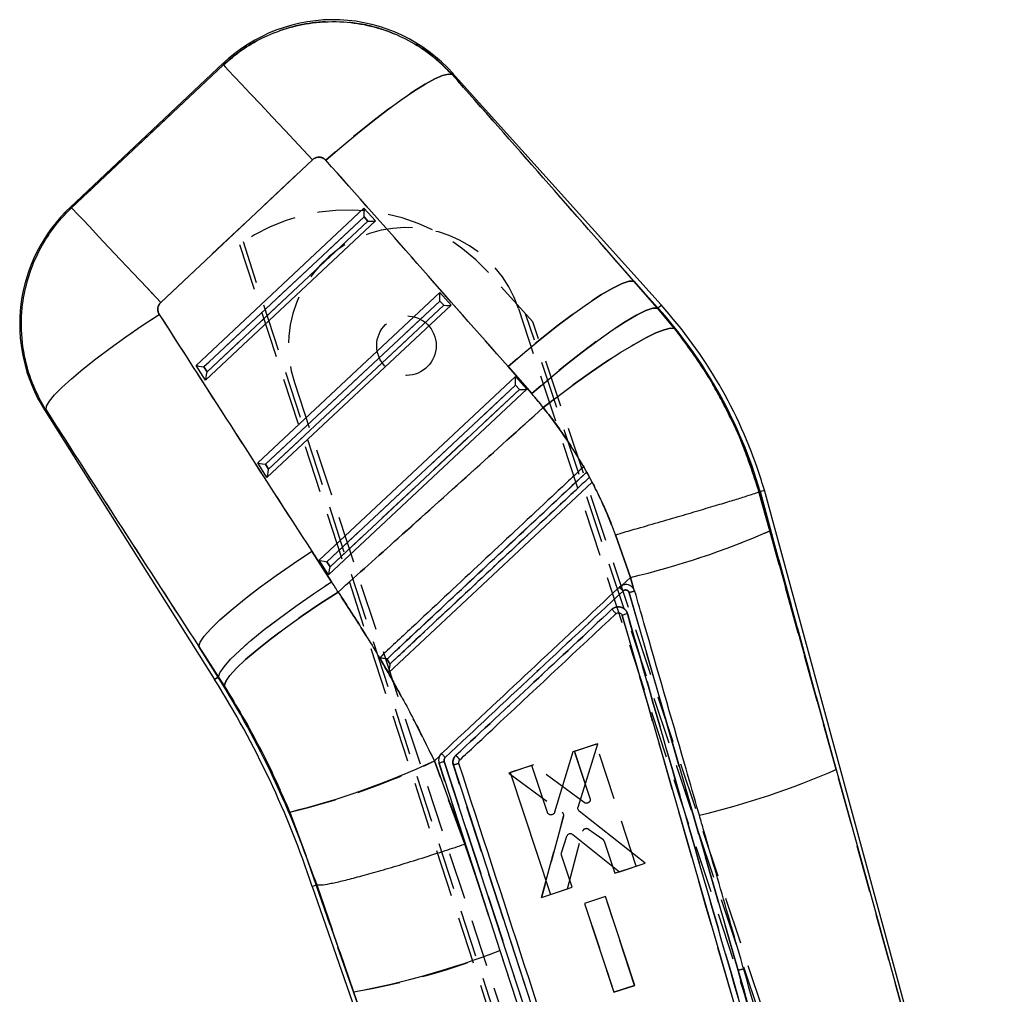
# Model space of a CAD drawing. Extents: x 21 to 399, y 25 to 275.
# Tile 12 of 12: x 333 to 360, y 185 to 211. Entities that reach past the tile are written whole.
import ezdxf

# ---------------------------------------------------------------- set-up
doc = ezdxf.new("R2010")
doc.units = 0
doc.linetypes.add('HIDDEN', pattern=[1.905, 1.27, -0.635])
doc.layers.get('0').update_dxf_attribs({"linetype": 'CONTINUOUS'})

msp = doc.modelspace()

# ---------------------------------------------------------------- linework, layer by layer
at = {"color": 7, "linetype": 'CONTINUOUS'}
for p, q in [((338.778044, 209.649387), (334.655483, 205.770287)), ((334.695929, 205.762091), (338.779597, 209.604586)), ((350.560756, 203.147332), (344.94087, 209.393116)), ((341.177706, 207.055966), (337.094038, 203.213463)), ((338.047439, 201.523351), (342.562903, 205.749455)), ((342.562903, 205.749455), (342.869345, 205.408889)), ((338.256686, 201.484347), (342.566773, 205.518233)), ((342.869345, 205.408889), (338.296361, 201.128947)), ((342.670598, 205.402846), (338.341021, 201.350714)), ((342.566773, 205.518233), (342.670598, 205.402846)), ((349.827036, 203.789535), (350.46592, 203.062)), ((350.474621, 203.069824), (349.827036, 203.789535)), ((339.702184, 198.90147), (344.600028, 203.485454)), ((339.91143, 198.862466), (344.603898, 203.254233)), ((344.600028, 203.485454), (344.906469, 203.144881)), ((344.603898, 203.254233), (344.707723, 203.138846)), ((344.906469, 203.144881), (339.951105, 198.507066)), ((344.707723, 203.138846), (339.995766, 198.728832)), ((350.474621, 203.069824), (350.46592, 203.062)), ((350.46592, 203.062), (350.922022, 202.516588)), ((338.296361, 201.128947), (338.047439, 201.523351)), ((338.341021, 201.350714), (338.256686, 201.484347)), ((347.078285, 200.761626), (346.439401, 201.489168)), ((341.356929, 196.279588), (346.637152, 201.221446)), ((346.637152, 201.221446), (346.943594, 200.88088)), ((341.566174, 196.240584), (346.641022, 200.990225)), ((346.943594, 200.88088), (341.60585, 195.885184)), ((346.744848, 200.874838), (341.650511, 196.106951)), ((346.641022, 200.990225), (346.744848, 200.874838)), ((333.963617, 200.326311), (338.543054, 193.07037)), ((339.951105, 198.507066), (339.702184, 198.90147)), ((339.995766, 198.728832), (339.91143, 198.862466)), ((348.477364, 198.796416), (348.475787, 198.794941)), ((348.705558, 198.383915), (348.477364, 198.796416)), ((348.632509, 198.513801), (348.557049, 198.651331)), ((343.219667, 193.251314), (348.702961, 198.381486)), ((348.702961, 198.381486), (348.705558, 198.383915)), ((348.705558, 198.383915), (348.70476, 198.38317)), ((353.193079, 198.121118), (353.192996, 198.121088)), ((353.192996, 198.121088), (353.483792, 197.067122)), ((353.226438, 198.130536), (353.193079, 198.121118)), ((355.266723, 190.650563), (353.226438, 198.130536)), ((359.795392, 174.488148), (353.337959, 198.162007)), ((349.732588, 195.817592), (349.331994, 196.967314)), ((353.483792, 197.067122), (355.266723, 190.650563)), ((341.159488, 196.521069), (341.690153, 195.702011)), ((341.60585, 195.885184), (341.356929, 196.279588)), ((341.650511, 196.106951), (341.566174, 196.240584)), ((349.732588, 195.817592), (349.500853, 195.600736)), ((349.813209, 195.523913), (349.732588, 195.817592)), ((349.500853, 195.600736), (349.436749, 195.557172)), ((349.702054, 195.406961), (352.633247, 185.244228)), ((349.813209, 195.523913), (349.802768, 195.536914)), ((349.853824, 195.442515), (349.813209, 195.523913)), ((349.512135, 194.79585), (355.078988, 175.480134)), ((338.650863, 193.138408), (338.120199, 193.957465)), ((338.120199, 193.957465), (338.641042, 193.132209)), ((338.641042, 193.132209), (338.650863, 193.138408)), ((338.804228, 192.899759), (338.650863, 193.138408)), ((348.854511, 191.343183), (348.18738, 191.123242)), ((348.323495, 189.640748), (348.854511, 191.343183)), ((348.18738, 191.123242), (347.693118, 189.499172)), ((344.601838, 191.015686), (344.457962, 190.881002)), ((344.457962, 190.881002), (345.27739, 188.643898)), ((344.582985, 190.815585), (345.613898, 187.65116)), ((349.493652, 176.22445), (344.721693, 190.870221)), ((344.968425, 190.768528), (350.447893, 173.949822)), ((347.082688, 190.75905), (346.50042, 190.567086)), ((346.50042, 190.567086), (347.582027, 187.290395)), ((347.499271, 189.497093), (347.082688, 190.75905)), ((355.266723, 190.650563), (359.745436, 174.512534)), ((341.292599, 187.54943), (340.569873, 189.507241)), ((350.130491, 188.130612), (348.357445, 189.530964)), ((347.878339, 188.410769), (348.022106, 188.857498)), ((348.182944, 188.905823), (349.438843, 187.902572)), ((345.27739, 188.643898), (345.613898, 187.65116)), ((348.164322, 187.482375), (347.878576, 188.348028)), ((349.438843, 187.902572), (350.130491, 188.130612)), ((345.613898, 187.65116), (346.222522, 185.782659)), ((341.167869, 187.507066), (347.144783, 170.398726)), ((341.168286, 187.507207), (341.277588, 187.544334)), ((341.277588, 187.544334), (341.292599, 187.54943)), ((341.277588, 187.544334), (342.282608, 184.66756)), ((341.292995, 187.54943), (341.292599, 187.54943)), ((342.282608, 184.66756), (341.292995, 187.54943)), ((347.582027, 187.290395), (348.164322, 187.482375)), ((349.058946, 187.234062), (348.500941, 187.050092)), ((349.848122, 184.843342), (349.058946, 187.234062)), ((348.500941, 187.050092), (349.290098, 184.659372)), ((346.222522, 185.782659), (348.280752, 179.462093)), ((355.398526, 175.11846), (352.633247, 185.244228)), ((349.290098, 184.659372), (349.848122, 184.843342)), ((347.171948, 170.448816), (342.282608, 184.66756))]:
    msp.add_line(p, q, dxfattribs=at)
at = {"color": 7, "linetype": 'HIDDEN'}
for p, q in [((338.779597, 209.604586), (334.695929, 205.762091)), ((337.094038, 203.213463), (341.177706, 207.055966)), ((342.566773, 205.518233), (338.256686, 201.484347)), ((338.341021, 201.350714), (342.670598, 205.402846)), ((342.670598, 205.402846), (342.566773, 205.518233)), ((350.875043, 169.324889), (339.316588, 204.844783)), ((339.217229, 204.776595), (350.754091, 169.284976)), ((347.106286, 202.692042), (345.912805, 204.019467)), ((349.827036, 203.789535), (350.474621, 203.069824)), ((350.46592, 203.062), (349.827036, 203.789535)), ((344.603898, 203.254233), (339.91143, 198.862466)), ((344.707723, 203.138846), (344.603898, 203.254233)), ((339.995766, 198.728832), (344.707723, 203.138846)), ((346.720955, 203.04888), (357.16177, 171.399492)), ((350.474621, 203.069824), (350.46592, 203.062)), ((350.922022, 202.516588), (350.46592, 203.062)), ((357.418348, 171.484164), (346.909889, 202.910478)), ((357.5393, 171.524077), (347.106286, 202.692042)), ((338.256686, 201.484347), (338.341021, 201.350714)), ((346.439401, 201.489168), (347.078285, 200.761626)), ((340.690616, 201.05953), (351.131624, 169.409561)), ((346.641022, 200.990225), (341.566174, 196.240584)), ((341.650511, 196.106951), (346.744848, 200.874838)), ((346.744848, 200.874838), (346.641022, 200.990225)), ((339.91143, 198.862466), (339.995766, 198.728832)), ((348.557049, 198.651331), (348.632509, 198.513801)), ((348.634847, 198.515991), (348.559053, 198.653209)), ((353.483792, 197.067122), (353.192996, 198.121088)), ((353.226438, 198.130536), (355.266723, 190.650563)), ((349.331994, 196.967314), (349.732588, 195.817592)), ((355.266723, 190.650563), (353.483792, 197.067122)), ((341.690153, 195.702011), (341.159488, 196.521069)), ((341.566174, 196.240584), (341.650511, 196.106951)), ((349.500853, 195.600736), (349.732588, 195.817592)), ((349.732588, 195.817592), (349.813209, 195.523913)), ((349.436749, 195.557172), (349.507801, 195.603858)), ((352.633247, 185.244228), (349.702054, 195.406961)), ((338.641042, 193.132209), (338.120199, 193.957465)), ((338.120199, 193.957465), (338.650863, 193.138408)), ((343.219667, 193.251314), (343.219809, 193.251448)), ((338.641042, 193.132209), (338.650863, 193.138408)), ((338.650863, 193.138408), (338.804228, 192.899759)), ((348.811914, 191.329631), (348.229719, 191.137443)), ((349.892332, 188.052545), (348.811914, 191.329631)), ((344.60136, 191.014374), (344.650564, 191.079157)), ((348.229719, 191.137443), (348.645806, 189.875322)), ((348.645806, 189.875322), (348.229719, 191.137443)), ((344.457962, 190.881002), (344.601838, 191.015686)), ((345.27739, 188.643898), (344.457962, 190.881002)), ((348.280752, 179.462093), (344.582985, 190.815585)), ((344.721693, 190.870221), (349.493652, 176.22445)), ((350.447893, 173.949822), (344.968425, 190.768528)), ((347.125167, 190.772827), (346.45812, 190.552632)), ((346.45812, 190.552632), (347.897892, 189.500349)), ((348.488773, 189.761649), (347.125167, 190.772827)), ((359.745436, 174.512534), (355.266723, 190.650563)), ((340.569873, 189.507241), (341.292599, 187.54943)), ((347.935929, 189.391914), (347.344166, 187.211427)), ((347.344166, 187.211427), (347.935929, 189.391914)), ((348.035736, 187.439705), (348.448153, 188.993308)), ((348.606174, 189.050178), (348.987535, 188.776682)), ((349.024677, 188.726115), (349.310105, 187.860357)), ((345.613898, 187.65116), (345.27739, 188.643898)), ((349.310105, 187.860357), (349.892332, 188.052545)), ((342.282608, 184.66756), (341.277588, 187.544334)), ((341.292995, 187.54943), (342.282608, 184.66756)), ((347.344166, 187.211427), (348.035736, 187.439705)), ((349.059365, 187.234315), (348.50143, 187.050137)), ((349.847657, 184.843304), (349.059365, 187.234315)), ((348.50143, 187.050137), (349.289698, 184.659126)), ((352.633247, 185.244228), (355.398526, 175.11846)), ((349.289698, 184.659126), (349.847657, 184.843304)), ((349.847657, 184.843304), (349.289698, 184.659126)), ((342.282608, 184.66756), (347.171948, 170.448816))]:
    msp.add_line(p, q, dxfattribs=at)
at = {"color": 8, "linetype": 'CONTINUOUS', "flags": 128}
for points in [[(338.779597, 209.604586), (338.778217, 209.64441), (338.778044, 209.649387)], [(344.94087, 209.393116), (344.940251, 209.387879), (344.935294, 209.345977)], [(334.655483, 205.770287), (334.659978, 205.769378), (334.695929, 205.762091)], [(350.474621, 203.069824), (350.512292, 203.103724), (350.539212, 203.127946), (350.55537, 203.142482), (350.560756, 203.147332)], [(334.006746, 200.324031), (333.96841, 200.326058), (333.963617, 200.326311)], [(338.543054, 193.07037), (338.549182, 193.074236), (338.567563, 193.085837), (338.598187, 193.105164), (338.641042, 193.132209)]]:
    msp.add_lwpolyline(points, dxfattribs=at)
at = {"color": 7, "linetype": 'HIDDEN', "flags": 128}
for points in [[(338.778044, 209.649387), (338.778217, 209.64441), (338.779597, 209.604586)], [(338.779597, 209.604586), (338.824342, 209.557037), (338.92156, 209.453712), (339.069383, 209.296617), (339.264975, 209.088745), (339.504584, 208.834099), (339.78361, 208.537559), (340.0967, 208.204816), (340.437846, 207.842263), (340.800501, 207.456845), (341.177706, 207.055966)], [(344.935294, 209.345977), (344.834867, 209.359119), (344.678455, 209.319892), (344.469063, 209.229062), (344.210713, 209.088365), (343.908369, 208.900506), (343.567839, 208.669091), (343.195665, 208.398576), (342.798998, 208.094145), (342.385458, 207.761655), (341.96299, 207.407492), (341.53971, 207.038457)], [(344.935294, 209.345977), (344.940251, 209.387879), (344.94087, 209.393116)], [(334.695929, 205.762091), (334.659978, 205.769378), (334.655483, 205.770287)], [(334.695929, 205.762091), (334.740675, 205.714534), (334.837892, 205.611217), (334.985716, 205.454114), (335.181308, 205.246242), (335.420915, 204.991597), (335.699943, 204.695056), (336.013031, 204.36232), (336.354179, 203.99976), (336.716832, 203.614342), (337.094038, 203.213463)], [(349.827036, 203.789535), (349.699934, 203.786376), (349.509244, 203.723538), (349.259177, 203.602421), (348.955256, 203.425693), (348.60419, 203.197266), (348.213734, 202.922168), (347.79251, 202.606487), (347.349819, 202.257189), (346.895438, 201.881985), (346.439401, 201.489168)], [(350.46592, 203.062), (350.338818, 203.058834), (350.148128, 202.996003), (349.898061, 202.874887), (349.594139, 202.698159), (349.243074, 202.469724), (348.852618, 202.194634), (348.431394, 201.878945), (347.988703, 201.529647), (347.534322, 201.154451), (347.078285, 200.761626)], [(334.006746, 200.324031), (334.021029, 200.420852), (334.098463, 200.555901), (334.237614, 200.726683), (334.435913, 200.930047), (334.689689, 201.162222), (334.994252, 201.418924), (335.343971, 201.695408), (335.732375, 201.986546), (336.152286, 202.286976), (336.595939, 202.591124), (337.055125, 202.893371)], [(350.922022, 202.516588), (350.808743, 202.522221), (350.639391, 202.481027), (350.41709, 202.39378), (350.145939, 202.262091), (349.830941, 202.088373), (349.477904, 201.875846), (349.09334, 201.628419), (348.684343, 201.350662), (348.258456, 201.047691), (347.823534, 200.725104), (347.3876, 200.388844)], [(333.963617, 200.326311), (333.96841, 200.326058), (334.006746, 200.324031)], [(338.120199, 193.957465), (338.156981, 194.075058), (338.26558, 194.235976), (338.443692, 194.436799), (338.687536, 194.673265), (338.991936, 194.940361), (339.35043, 195.232409), (339.755411, 195.543217), (340.198282, 195.866185), (340.669643, 196.194458), (341.159488, 196.521069)], [(338.650863, 193.138408), (338.687645, 193.256001), (338.796244, 193.416918), (338.974356, 193.617741), (339.2182, 193.854208), (339.5226, 194.121304), (339.881095, 194.413352), (340.286076, 194.72416), (340.728947, 195.047128), (341.200307, 195.3754), (341.690153, 195.702011)], [(341.867438, 195.424991), (341.374594, 195.104184), (340.900261, 194.781589), (340.454485, 194.464053), (340.04671, 194.158288), (339.685571, 193.870778), (339.378719, 193.607616), (339.132654, 193.374368), (338.952587, 193.175982), (338.842333, 193.016651), (338.804228, 192.899759)], [(338.641042, 193.132209), (338.598187, 193.105164), (338.567563, 193.085837), (338.549182, 193.074236), (338.543054, 193.07037)]]:
    msp.add_lwpolyline(points, dxfattribs=at)
at = {"color": 7, "linetype": 'CONTINUOUS', "flags": 128}
for points in [[(338.779597, 209.604586), (338.824342, 209.557037), (338.92156, 209.453712), (339.069383, 209.296617), (339.264975, 209.088745), (339.504584, 208.834099), (339.78361, 208.537559), (340.0967, 208.204816), (340.437846, 207.842263), (340.800501, 207.456845), (341.177706, 207.055966)], [(341.53971, 207.038457), (341.96299, 207.407492), (342.385458, 207.761655), (342.798998, 208.094145), (343.195665, 208.398576), (343.567839, 208.669091), (343.908369, 208.900506), (344.210713, 209.088365), (344.469063, 209.229062), (344.678455, 209.319892), (344.834867, 209.359119), (344.935294, 209.345977)], [(334.695929, 205.762091), (334.740675, 205.714534), (334.837892, 205.611217), (334.985716, 205.454114), (335.181308, 205.246242), (335.420915, 204.991597), (335.699943, 204.695056), (336.013031, 204.36232), (336.354179, 203.99976), (336.716832, 203.614342), (337.094038, 203.213463)], [(346.439401, 201.489168), (346.895438, 201.881985), (347.349819, 202.257189), (347.79251, 202.606487), (348.213734, 202.922168), (348.60419, 203.197266), (348.955256, 203.425693), (349.259177, 203.602421), (349.509244, 203.723538), (349.699934, 203.786376), (349.827036, 203.789535)], [(347.078285, 200.761626), (347.534322, 201.154451), (347.988703, 201.529647), (348.431394, 201.878945), (348.852618, 202.194634), (349.243074, 202.469724), (349.594139, 202.698159), (349.898061, 202.874887), (350.148128, 202.996003), (350.338818, 203.058834), (350.46592, 203.062)], [(334.006746, 200.324031), (334.021029, 200.420852), (334.098463, 200.555901), (334.237614, 200.726683), (334.435913, 200.930047), (334.689689, 201.162222), (334.994252, 201.418924), (335.343971, 201.695408), (335.732375, 201.986546), (336.152286, 202.286976), (336.595939, 202.591124), (337.055125, 202.893371)], [(347.3876, 200.388844), (347.823534, 200.725104), (348.258456, 201.047691), (348.684343, 201.350662), (349.09334, 201.628419), (349.477904, 201.875846), (349.830941, 202.088373), (350.145939, 202.262091), (350.41709, 202.39378), (350.639391, 202.481027), (350.808743, 202.522221), (350.922022, 202.516588)], [(338.120199, 193.957465), (338.156981, 194.075058), (338.26558, 194.235976), (338.443692, 194.436799), (338.687536, 194.673265), (338.991936, 194.940361), (339.35043, 195.232409), (339.755411, 195.543217), (340.198282, 195.866185), (340.669643, 196.194458), (341.159488, 196.521069)], [(338.650863, 193.138408), (338.687645, 193.256001), (338.796244, 193.416918), (338.974356, 193.617741), (339.2182, 193.854208), (339.5226, 194.121304), (339.881095, 194.413352), (340.286076, 194.72416), (340.728947, 195.047128), (341.200307, 195.3754), (341.690153, 195.702011)], [(338.804228, 192.899759), (338.842333, 193.016651), (338.952587, 193.175982), (339.132654, 193.374368), (339.378719, 193.607616), (339.685571, 193.870778), (340.04671, 194.158288), (340.454485, 194.464053), (340.900261, 194.781589), (341.374594, 195.104184), (341.867438, 195.424991)]]:
    msp.add_lwpolyline(points, dxfattribs=at)
at = {"color": 7, "linetype": 'HIDDEN'}
msp.add_circle((343.705785, 202.054203), 0.8, dxfattribs=at)
at = {"color": 7, "linetype": 'CONTINUOUS'}
for centre, radius, start, end in [((341.734148, 206.507746), 4.31375, 41.6142184, 133.6180055), ((337.611586, 202.62865), 4.31375, 132.9778626, 212.5319195), ((341.030272, 194.571912), 12.704734, 16.2663034, 41.9805094), ((341.030272, 194.571912), 12.820606, 18.2572068, 41.9805094), ((341.030272, 194.571912), 12.820606, 16.2618069, 18.2572068), ((344.595635, 217.494702), 22.277463, 283.3317922, 293.5141343), ((342.99764, 189.429925), 8.888486, 42.654717, 43.5783358), ((317.196976, 179.59824), 25.241894, 18.2590974, 32.2572068), ((317.196976, 179.59824), 25.357766, 18.2617956, 32.2572068), ((335.253513, 210.742901), 21.891024, 284.055147, 294.8640626), ((345.218643, 190.123554), 0.691809, 98.2682641, 111.2037705), ((338.488115, 184.826853), 9.021218, 42.4338903, 43.4604956), ((346.592609, 210.466119), 21.630915, 283.3582024, 293.6410444), ((338.2241, 206.525136), 22.231175, 280.5188681, 291.086933), ((352.883528, 184.509867), 0.775839, 97.3865209, 108.8198967)]:
    msp.add_arc(centre, radius, start, end, dxfattribs=at)
at = {"color": 7, "linetype": 'HIDDEN'}
for centre, radius, start, end in [((342.138507, 200.626252), 5.075356, 41.9565698, 125.1403299), ((343.705785, 202.054203), 3.175, 18.2572068, 198.2572068), ((341.030272, 194.571912), 12.704734, 16.2663034, 41.9805094), ((344.595635, 217.494702), 22.277463, 283.3317922, 293.5141343), ((265.748181, 117.099355), 114.714446, 43.08074412, 43.15230864), ((317.196976, 179.59824), 25.357766, 18.2617956, 32.2572068), ((336.287256, 207.817146), 18.80408, 283.164601, 295.7546085), ((345.219933, 190.118646), 0.696852, 98.3151407, 111.1567196), ((338.345917, 184.718479), 9.199306, 42.3344868, 43.3412063), ((346.592609, 210.466119), 21.630915, 283.3582024, 293.6410444), ((347.835816, 189.417682), 0.103377, 345.5648951, 53.0956694), ((348.547438, 188.966231), 0.102912, 125.6529813, 164.7438037), ((348.928544, 188.694426), 0.101222, 18.2438796, 54.3524038), ((339.083579, 203.488392), 19.09077, 279.6465316, 291.9592695), ((352.883528, 184.509867), 0.775839, 97.3865209, 108.8198967)]:
    msp.add_arc(centre, radius, start, end, dxfattribs=at)
at = {"color": 7, "linetype": 'CONTINUOUS'}
for centre, major_axis, ratio, start_param, end_param in [((316.538929, 195.434243), (-127.636609, 141.995717), 0.159482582, 4.6282833, 4.667138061), ((316.157901, 195.839186), (-127.646548, 141.986773), 0.138218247, 4.628262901, 4.667117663), ((342.552485, 205.533421), (0.009302, 0.216721), 0.068966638, 4.645223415, 6.206597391), ((342.65631, 205.418032), (0.212557, -0.009123), 0.068599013, 4.782605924, 6.216019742), ((344.589609, 203.269417), (0.009302, 0.216721), 0.068966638, 4.645223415, 6.206597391), ((344.693434, 203.154028), (0.212557, -0.009123), 0.068599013, 4.782605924, 6.216019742), ((351.618788, 229.205866), (-103.220356, 164.877126), 0.135617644, 1.645791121, 1.684931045), ((338.242397, 201.499529), (0.195616, -0.025126), 0.067363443, 3.232773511, 4.794147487), ((338.326733, 201.365901), (0.030343, 0.236231), 0.06773113, 3.223351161, 4.656764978), ((346.626734, 201.005412), (0.009302, 0.216721), 0.068966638, 4.645223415, 6.206597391), ((346.730559, 200.890024), (0.212557, -0.009123), 0.068599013, 4.782605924, 6.216019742), ((340.577528, 195.053071), (-5.929048, 6.301175), 0.999926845, 4.622021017, 4.678015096), ((351.999816, 228.800924), (-103.123787, 164.938052), 0.156481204, 1.645959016, 1.68509894), ((339.897141, 198.877648), (0.195616, -0.025126), 0.067363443, 3.232773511, 4.794147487), ((339.981478, 198.74402), (0.030343, 0.236231), 0.06773113, 3.223351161, 4.656764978), ((341.551886, 196.255768), (0.195616, -0.025126), 0.067363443, 3.232773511, 4.794147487), ((341.636223, 196.122139), (0.030343, 0.236231), 0.06773113, 3.223351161, 4.656764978), ((317.059229, 179.744633), (-20.113041, 21.375404), 0.999926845, 4.521084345, 4.532290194)]:
    msp.add_ellipse(centre, major_axis=major_axis, ratio=ratio, start_param=start_param, end_param=end_param, dxfattribs=at)
at = {"color": 7, "linetype": 'HIDDEN'}
for centre, major_axis, ratio, start_param, end_param in [((316.538929, 195.434243), (-127.636609, 141.995717), 0.159482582, 4.6282833, 4.667138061), ((316.157901, 195.839186), (-127.646548, 141.986773), 0.138218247, 4.628262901, 4.667117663), ((351.618788, 229.205866), (-103.220356, 164.877126), 0.135617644, 1.645791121, 1.684931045), ((340.577528, 195.053071), (-5.929048, 6.301175), 0.999926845, 4.622021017, 4.678015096), ((351.999816, 228.800924), (-103.123787, 164.938052), 0.156481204, 1.645959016, 1.68509894), ((317.059229, 179.744633), (-20.113041, 21.375404), 0.999926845, 4.521084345, 4.532290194)]:
    msp.add_ellipse(centre, major_axis=major_axis, ratio=ratio, start_param=start_param, end_param=end_param, dxfattribs=at)
at = {"color": 7, "linetype": 'CONTINUOUS'}
for points, knots in [([(338.779597, 209.604586), (338.93936, 209.741854), (339.258884, 210.016389), (339.831319, 210.348904), (340.471556, 210.602991), (341.216582, 210.763489), (341.985262, 210.786974), (342.748287, 210.668565), (343.44237, 210.439094), (344.084109, 210.094222), (344.580124, 209.717635), (344.841101, 209.444542), (344.935294, 209.345977)], [0, 0, 0, 0, 0.0921148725, 0.1842287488, 0.288392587, 0.3925563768, 0.516343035, 0.622683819, 0.7290246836, 0.8346782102, 0.940331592, 1, 1, 1, 1]), ([(341.53971, 207.038457), (341.534169, 207.044343), (341.509131, 207.070941), (341.453421, 207.107164), (341.380599, 207.125571), (341.307351, 207.123569), (341.238779, 207.104272), (341.197214, 207.071396), (341.177706, 207.055966)], [0, 0, 0, 0, 0.060468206, 0.273246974, 0.486142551, 0.609929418, 0.816925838, 1, 1, 1, 1]), ([(334.006746, 200.324031), (333.932121, 200.451031), (333.732306, 200.791082), (333.502022, 201.394066), (333.336945, 202.188972), (333.332393, 202.996745), (333.48067, 203.777749), (333.727633, 204.453431), (334.085646, 205.077251), (334.429392, 205.503111), (334.648324, 205.715835), (334.695929, 205.762091)], [0, 0, 0, 0, 0.074456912, 0.199363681, 0.324268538, 0.483489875, 0.604085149, 0.724680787, 0.845549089, 0.966415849, 1, 1, 1, 1]), ([(337.094038, 203.213463), (337.091231, 203.210743), (337.068305, 203.188521), (337.033815, 203.13786), (337.013898, 203.064585), (337.014975, 202.988633), (337.031322, 202.933246), (337.05066, 202.900851), (337.055125, 202.893371)], [0, 0, 0, 0, 0.033514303, 0.273751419, 0.513946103, 0.673700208, 0.924660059, 1, 1, 1, 1]), ([(350.922022, 202.516588), (351.25208, 202.063747), (351.91835, 201.149623), (352.678964, 199.663709), (353.026547, 198.620793), (353.193079, 198.121118)], [0, 0, 0, 0, 0.338341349, 0.682990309, 1, 1, 1, 1]), ([(341.867438, 195.424991), (342.405109, 195.906889), (344.247866, 197.558495), (346.085876, 199.21539), (347.3876, 200.388844)], [0, 0, 0, 0, 0.291775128, 1, 1, 1, 1]), ([(348.475787, 198.794941), (348.309881, 199.070813), (347.976837, 199.624607), (347.584497, 200.13347), (347.3876, 200.388844)], [0, 0, 0, 0, 0.498147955, 1, 1, 1, 1]), ([(348.475787, 198.794941), (348.413989, 198.737125), (348.055715, 198.401933), (346.51155, 196.957223), (344.743268, 195.302841), (343.271459, 193.92584), (342.985548, 193.658347)], [0, 0, 0, 0, 0.033767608, 0.1957684, 0.843771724, 1, 1, 1, 1]), ([(343.182988, 193.624551), (343.257114, 193.693886), (343.627748, 194.040562), (345.184419, 195.496599), (346.901633, 197.102872), (348.322348, 198.431795), (348.557049, 198.651331)], [0, 0, 0, 0, 0.0413799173, 0.2068996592, 0.8689808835, 1, 1, 1, 1]), ([(348.632509, 198.513801), (348.558383, 198.444463), (348.187758, 198.097777), (346.631108, 196.641717), (344.914629, 195.03615), (343.494639, 193.707945), (343.260678, 193.489107)], [0, 0, 0, 0, 0.04139738, 0.206985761, 0.869341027, 1, 1, 1, 1]), ([(349.331994, 196.967314), (349.181853, 197.344085), (348.990512, 197.824246), (348.753908, 198.282758), (348.702961, 198.381486)], [0, 0, 0, 0, 0.7846766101, 1, 1, 1, 1]), ([(349.331994, 196.967314), (349.354075, 196.973624), (349.523371, 197.022002), (349.911557, 197.13328), (350.485522, 197.29893), (351.097032, 197.476953), (351.656639, 197.641568), (352.150618, 197.788751), (352.562656, 197.913733), (352.88186, 198.013221), (353.105425, 198.08623), (353.163805, 198.109469), (353.192996, 198.121088)], [0, 0, 0, 0, 0.011482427, 0.088035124, 0.202035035, 0.316034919, 0.430030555, 0.544026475, 0.658019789, 0.772013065, 0.886006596, 1, 1, 1, 1]), ([(353.226438, 198.130536), (353.300501, 198.151423), (353.374847, 198.172389), (353.337674, 198.161928), (353.337532, 198.161888)], [0, 0, 0, 0, 0.996187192, 1, 1, 1, 1]), ([(349.436749, 195.557165), (348.639058, 194.810822), (347.043675, 193.318136), (345.448268, 191.825484), (344.650564, 191.079157)], [0, 0, 0, 0, 0.4999995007, 1, 1, 1, 1]), ([(349.802768, 195.536914), (349.787903, 195.551863), (349.752888, 195.587076), (349.680158, 195.620396), (349.594058, 195.629767), (349.533514, 195.615736), (349.504253, 195.602298), (349.500853, 195.600736)], [0, 0, 0, 0, 0.19072214, 0.4492704, 0.707732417, 0.966033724, 1, 1, 1, 1]), ([(341.867438, 195.424991), (342.103485, 195.064572), (342.575583, 194.343729), (343.24142, 193.218801), (343.876068, 192.066182), (344.263996, 191.276064), (344.457962, 190.881002)], [0, 0, 0, 0, 0.248099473, 0.496202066, 0.748098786, 1, 1, 1, 1]), ([(344.749108, 190.976235), (345.538764, 191.714835), (347.133982, 193.206915), (348.729145, 194.699061), (349.53468, 195.452573)], [0, 0, 0, 0, 0.495014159, 1, 1, 1, 1]), ([(349.534679, 195.452573), (349.544323, 195.459898), (349.563149, 195.474196), (349.598113, 195.481774), (349.632668, 195.478217), (349.663957, 195.463187), (349.689253, 195.438899), (349.697788, 195.417598), (349.702051, 195.406961)], [0, 0, 0, 0, 0.17376721, 0.339226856, 0.504566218, 0.669840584, 0.835118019, 1, 1, 1, 1]), ([(349.853851, 195.442433), (349.85112, 195.442714), (349.845481, 195.443293), (349.810713, 195.436082), (349.760599, 195.423601), (349.721555, 195.412557), (349.702034, 195.407036)], [0, 0, 0, 0, 0.2383394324, 0.4922255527, 0.7461144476, 1, 1, 1, 1]), ([(351.590177, 189.420434), (351.568419, 189.495909), (351.434367, 189.960914), (350.937103, 191.68583), (350.380067, 193.617714), (349.93528, 195.160066), (349.853827, 195.442515)], [0, 0, 0, 0, 0.0375988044, 0.2316498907, 0.8592930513, 1, 1, 1, 1]), ([(349.6528, 194.845143), (349.652681, 194.845547), (349.644509, 194.873275), (349.618575, 194.925904), (349.558377, 194.984798), (349.495015, 195.0156), (349.426952, 195.030286), (349.353669, 195.026783), (349.283488, 194.999516), (349.248639, 194.970946), (349.235896, 194.9605)], [0, 0, 0, 0, 0.002460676, 0.168508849, 0.334547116, 0.484593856, 0.572484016, 0.73842366, 0.90435438, 1, 1, 1, 1]), ([(349.235896, 194.9605), (348.536002, 194.305808), (347.136109, 192.996327), (345.736174, 191.686899), (345.036155, 191.032137)], [0, 0, 0, 0, 0.499962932, 1, 1, 1, 1]), ([(345.146282, 190.913821), (345.211925, 190.975237), (345.57404, 191.314025), (346.973583, 192.623396), (348.307456, 193.871387), (349.344861, 194.841998)], [0, 0, 0, 0, 0.046903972, 0.258739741, 1, 1, 1, 1]), ([(349.235896, 194.9605), (349.239874, 194.956205), (349.249549, 194.945759), (349.270667, 194.922935), (349.297897, 194.893437), (349.324061, 194.864988), (349.340642, 194.846827), (349.34355, 194.843499), (349.344861, 194.841998)], [0, 0, 0, 0, 0.073728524, 0.179319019, 0.394118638, 0.608906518, 0.823707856, 1, 1, 1, 1]), ([(349.344861, 194.841998), (349.353484, 194.848543), (349.371807, 194.862449), (349.406243, 194.870598), (349.441459, 194.867125), (349.473258, 194.852952), (349.488444, 194.836286), (349.495853, 194.828155)], [0, 0, 0, 0, 0.189473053, 0.402606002, 0.604834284, 0.807211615, 1, 1, 1, 1]), ([(349.495853, 194.828155), (349.496293, 194.827564), (349.503495, 194.817872), (349.50795, 194.806514), (349.512134, 194.79585)], [0, 0, 0, 0, 0.06103207, 1, 1, 1, 1]), ([(349.6528, 194.845143), (349.634007, 194.839543), (349.596422, 194.828345), (349.549823, 194.812823), (349.51769, 194.800645), (349.514029, 194.797304), (349.512198, 194.795633)], [0, 0, 0, 0, 0.2500026, 0.500000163, 0.750000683, 1, 1, 1, 1]), ([(355.22215, 175.529855), (354.295072, 178.746511), (352.439407, 185.185055), (350.582172, 191.623369), (349.6528, 194.845143)], [0, 0, 0, 0, 0.499593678, 1, 1, 1, 1]), ([(342.985548, 193.658347), (343.033677, 193.574669), (343.111695, 193.439028), (343.18976, 193.303308), (343.219667, 193.251314)], [0, 0, 0, 0, 0.6169012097, 1, 1, 1, 1]), ([(343.182988, 193.624551), (343.1824, 193.624638), (343.157826, 193.628274), (343.110436, 193.635468), (343.053221, 193.644766), (343.014597, 193.651589), (342.991333, 193.656215), (342.987441, 193.65765), (342.985548, 193.658347)], [0, 0, 0, 0, 0.006565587, 0.274716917, 0.52435122, 0.693231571, 0.850843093, 1, 1, 1, 1]), ([(343.260678, 193.489107), (343.252466, 193.503425), (343.226567, 193.548579), (343.200672, 193.593722), (343.182988, 193.624551)], [0, 0, 0, 0, 0.317092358, 1, 1, 1, 1]), ([(343.260678, 193.489107), (343.260589, 193.488521), (343.25695, 193.464582), (343.248342, 193.409), (343.236522, 193.336532), (343.227381, 193.284803), (343.222021, 193.257652), (343.220549, 193.253522), (343.219809, 193.251448)], [0, 0, 0, 0, 0.005763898, 0.235412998, 0.548323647, 0.74819223, 0.873604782, 1, 1, 1, 1]), ([(340.569873, 189.507241), (340.313597, 190.087592), (339.795832, 191.260101), (339.136974, 192.349549), (338.804228, 192.899759)], [0, 0, 0, 0, 0.4949651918, 1, 1, 1, 1]), ([(344.650564, 191.079157), (344.633022, 191.059725), (344.614984, 191.039743), (344.60219, 191.01633), (344.601838, 191.015686)], [0, 0, 0, 0, 0.972490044, 1, 1, 1, 1]), ([(344.650564, 191.079157), (344.651785, 191.077996), (344.654228, 191.075675), (344.672427, 191.056743), (344.699062, 191.028801), (344.72277, 191.003781), (344.739627, 190.985986), (344.745087, 190.980213), (344.74897, 190.976108)], [0, 0, 0, 0, 0.223823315, 0.447649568, 0.67146882, 0.895292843, 0.925542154, 1, 1, 1, 1]), ([(344.601838, 191.015686), (344.591738, 190.992429), (344.57018, 190.942788), (344.568239, 190.871876), (344.579232, 190.829905), (344.582983, 190.815585)], [0, 0, 0, 0, 0.36737141, 0.784158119, 1, 1, 1, 1]), ([(344.582856, 190.81598), (344.584146, 190.817479), (344.586727, 190.820476), (344.610891, 190.831122), (344.647018, 190.844931), (344.681137, 190.856849), (344.706436, 190.865269), (344.716, 190.868373), (344.721693, 190.870221)], [0, 0, 0, 0, 0.2178541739, 0.435703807, 0.6535641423, 0.8714244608, 0.9234648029, 1, 1, 1, 1]), ([(344.721693, 190.870221), (344.719781, 190.87819), (344.71516, 190.897459), (344.718936, 190.929282), (344.731587, 190.957422), (344.744307, 190.971087), (344.749106, 190.976242)], [0, 0, 0, 0, 0.212984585, 0.514971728, 0.817020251, 1, 1, 1, 1]), ([(345.036155, 191.032137), (345.027182, 191.022902), (344.998357, 190.993234), (344.965343, 190.93019), (344.950421, 190.846875), (344.96263, 190.793749), (344.968425, 190.768528)], [0, 0, 0, 0, 0.134643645, 0.432555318, 0.730610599, 1, 1, 1, 1]), ([(345.119155, 190.808172), (345.116728, 190.81906), (345.111742, 190.84143), (345.118857, 190.875758), (345.132485, 190.899876), (345.143397, 190.910905), (345.146283, 190.913821)], [0, 0, 0, 0, 0.2894964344, 0.5947615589, 0.8928287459, 1, 1, 1, 1]), ([(350.596135, 173.988669), (350.575745, 174.05132), (350.429932, 174.499344), (349.782417, 176.488855), (347.977709, 182.032887), (346.297383, 187.191209), (345.119155, 190.808172)], [0, 0, 0, 0, 0.011174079, 0.079907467, 0.354840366, 1, 1, 1, 1]), ([(347.602957, 189.42752), (347.591459, 189.427845), (347.568465, 189.428496), (347.537045, 189.443921), (347.51226, 189.467216), (347.503474, 189.487425), (347.499271, 189.497093)], [0, 0, 0, 0, 0.2550309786, 0.5100380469, 0.7655806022, 1, 1, 1, 1]), ([(347.693118, 189.499172), (347.688703, 189.488567), (347.679872, 189.467358), (347.654248, 189.443519), (347.627278, 189.430596), (347.609469, 189.428344), (347.602957, 189.42752)], [0, 0, 0, 0, 0.279860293, 0.559720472, 0.839015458, 1, 1, 1, 1]), ([(348.357445, 189.530964), (348.349118, 189.539194), (348.332463, 189.555655), (348.319775, 189.589011), (348.318031, 189.618417), (348.322145, 189.63523), (348.323495, 189.640748)], [0, 0, 0, 0, 0.286688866, 0.573346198, 0.859975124, 1, 1, 1, 1]), ([(352.783784, 185.279268), (352.756038, 185.375544), (352.616032, 185.861352), (352.258272, 187.102689), (351.888143, 188.386802), (351.630262, 189.281382), (351.590177, 189.420434)], [0, 0, 0, 0, 0.06974581, 0.351935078, 0.899265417, 1, 1, 1, 1]), ([(348.022106, 188.857498), (348.02703, 188.868237), (348.036878, 188.889716), (348.064079, 188.913287), (348.092375, 188.925637), (348.110878, 188.927272), (348.117714, 188.927877)], [0, 0, 0, 0, 0.279097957, 0.558217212, 0.836774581, 1, 1, 1, 1]), ([(348.117714, 188.927877), (348.129412, 188.92703), (348.153061, 188.925318), (348.172912, 188.912368), (348.182944, 188.905823)], [0, 0, 0, 0, 0.494619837, 1, 1, 1, 1]), ([(341.292995, 187.54943), (341.327103, 187.546349), (341.395319, 187.540188), (341.630997, 187.577457), (341.959852, 187.648934), (342.378759, 187.754554), (342.876566, 187.891771), (343.436952, 188.055757), (344.046111, 188.24282), (344.643728, 188.433668), (345.057951, 188.570304), (345.254718, 188.636294), (345.27739, 188.643898)], [0, 0, 0, 0, 0.112227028, 0.224454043, 0.336681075, 0.448908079, 0.56113714, 0.673366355, 0.785599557, 0.89783261, 0.988228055, 1, 1, 1, 1]), ([(347.878576, 188.348028), (347.875929, 188.359241), (347.870984, 188.380183), (347.876006, 188.401067), (347.878339, 188.410769)], [0, 0, 0, 0, 0.535469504, 1, 1, 1, 1]), ([(352.633247, 185.244228), (353.006968, 183.945629), (353.965, 180.616675), (354.922486, 177.287699), (355.506464, 175.257331)], [0, 0, 0, 0, 0.390092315, 1, 1, 1, 1]), ([(355.66067, 175.293146), (355.637792, 175.372586), (355.50273, 175.841557), (354.918918, 177.868656), (353.982934, 181.117924), (353.158861, 183.97766), (352.783784, 185.279268)], [0, 0, 0, 0, 0.023864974, 0.14088722, 0.608975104, 1, 1, 1, 1])]:
    msp.add_open_spline(points, degree=3, knots=knots, dxfattribs=at)
at = {"color": 7, "linetype": 'HIDDEN'}
for points, knots in [([(344.935294, 209.345977), (344.725956, 209.552344), (344.339964, 209.93286), (343.657112, 210.337517), (342.900555, 210.638162), (342.102795, 210.781319), (341.305757, 210.768361), (340.597079, 210.64031), (339.921274, 210.392878), (339.302116, 210.05177), (338.949829, 209.750275), (338.779597, 209.604586)], [0, 0, 0, 0, 0.128293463, 0.236556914, 0.344820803, 0.483525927, 0.587989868, 0.692453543, 0.797237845, 0.902021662, 1, 1, 1, 1]), ([(341.177706, 207.055966), (341.187733, 207.064541), (341.219125, 207.091385), (341.283923, 207.120235), (341.3596, 207.127424), (341.434367, 207.113142), (341.494449, 207.083662), (341.527393, 207.050759), (341.53971, 207.038457)], [0, 0, 0, 0, 0.0976087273, 0.3055925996, 0.5135138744, 0.6526376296, 0.8701270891, 1, 1, 1, 1]), ([(337.055125, 202.893371), (337.042321, 202.918256), (337.016424, 202.968583), (337.012241, 203.043707), (337.026565, 203.115464), (337.05351, 203.170945), (337.083442, 203.202347), (337.094038, 203.213463)], [0, 0, 0, 0, 0.239990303, 0.48536374, 0.628849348, 0.86860803, 1, 1, 1, 1]), ([(353.193079, 198.121118), (353.10824, 198.391434), (352.921642, 198.985983), (352.551628, 199.876317), (352.087224, 200.794056), (351.549831, 201.682386), (351.131292, 202.23852), (350.922022, 202.516588)], [0, 0, 0, 0, 0.1705228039, 0.375056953, 0.5795919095, 0.789795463, 1, 1, 1, 1]), ([(347.3876, 200.388844), (346.085876, 199.21539), (344.247866, 197.558495), (342.405109, 195.906889), (341.867438, 195.424991)], [0, 0, 0, 0, 0.708224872, 1, 1, 1, 1]), ([(347.3876, 200.388844), (347.583081, 200.135378), (347.975484, 199.626579), (348.308611, 199.072831), (348.475787, 198.794941)], [0, 0, 0, 0, 0.498164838, 1, 1, 1, 1]), ([(348.557049, 198.651331), (348.482923, 198.581996), (348.112291, 198.235317), (346.555662, 196.779233), (344.838433, 195.172975), (343.417692, 193.844082), (343.182988, 193.624551)], [0, 0, 0, 0, 0.041379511, 0.206899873, 0.868981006, 1, 1, 1, 1]), ([(343.260678, 193.489107), (343.334805, 193.558442), (343.705441, 193.905118), (345.262099, 195.361169), (346.978582, 196.966733), (348.398552, 198.29496), (348.632509, 198.513801)], [0, 0, 0, 0, 0.041397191, 0.206986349, 0.8693417, 1, 1, 1, 1]), ([(348.702961, 198.381486), (348.839542, 198.108904), (349.07092, 197.647128), (349.256117, 197.164891), (349.331994, 196.967314)], [0, 0, 0, 0, 0.590290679, 1, 1, 1, 1]), ([(344.457962, 190.881002), (344.266968, 191.270168), (343.884984, 192.048494), (343.254518, 193.195846), (342.586211, 194.327129), (342.107028, 195.059038), (341.867438, 195.424991)], [0, 0, 0, 0, 0.248127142, 0.496249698, 0.748126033, 1, 1, 1, 1]), ([(349.53468, 195.452573), (348.729145, 194.699061), (347.133982, 193.206915), (345.538764, 191.714835), (344.749108, 190.976235)], [0, 0, 0, 0, 0.504985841, 1, 1, 1, 1]), ([(349.702051, 195.406961), (349.697631, 195.417907), (349.688904, 195.439514), (349.663088, 195.463796), (349.63161, 195.478509), (349.596874, 195.481719), (349.562359, 195.473764), (349.543903, 195.459635), (349.534679, 195.452573)], [0, 0, 0, 0, 0.169741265, 0.3350751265, 0.5005547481, 0.6661678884, 0.8331483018, 1, 1, 1, 1]), ([(349.853867, 195.442366), (349.851133, 195.442658), (349.845485, 195.443262), (349.810717, 195.436052), (349.760603, 195.423571), (349.721568, 195.412498), (349.702051, 195.406961)], [0, 0, 0, 0, 0.238340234, 0.492226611, 0.74611818, 1, 1, 1, 1]), ([(349.235896, 194.9605), (349.240239, 194.964332), (349.265958, 194.987027), (349.322291, 195.017989), (349.40527, 195.032422), (349.471185, 195.022409), (349.532439, 194.998765), (349.589568, 194.959166), (349.633518, 194.900157), (349.64788, 194.859181), (349.6528, 194.845143)], [0, 0, 0, 0, 0.033710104, 0.199622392, 0.365596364, 0.515632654, 0.581403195, 0.747446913, 0.913474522, 1, 1, 1, 1]), ([(345.036382, 191.032345), (345.736326, 191.687038), (347.136184, 192.996398), (348.536002, 194.305808), (349.235896, 194.9605)], [0, 0, 0, 0, 0.500010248, 1, 1, 1, 1]), ([(355.078988, 175.480134), (354.152349, 178.696842), (352.297569, 185.135465), (350.441155, 191.573842), (349.512198, 194.795633)], [0, 0, 0, 0, 0.499595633, 1, 1, 1, 1]), ([(349.6528, 194.845143), (350.582172, 191.623369), (352.439407, 185.185055), (354.295072, 178.746511), (355.22215, 175.529855)], [0, 0, 0, 0, 0.500406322, 1, 1, 1, 1]), ([(343.182988, 193.624551), (343.200672, 193.593722), (343.226567, 193.548579), (343.252466, 193.503425), (343.260678, 193.489107)], [0, 0, 0, 0, 0.682907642, 1, 1, 1, 1]), ([(338.804228, 192.899759), (339.130445, 192.360889), (339.789688, 191.271902), (340.308026, 190.099498), (340.569873, 189.507241)], [0, 0, 0, 0, 0.494835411, 1, 1, 1, 1]), ([(344.749106, 190.976242), (344.741743, 190.967799), (344.726694, 190.950542), (344.718361, 190.923338), (344.715925, 190.896121), (344.719354, 190.880724), (344.721693, 190.870221)], [0, 0, 0, 0, 0.289553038, 0.59183444, 0.721584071, 1, 1, 1, 1]), ([(344.968425, 190.768528), (344.965004, 190.780948), (344.95403, 190.820785), (344.955504, 190.891867), (344.982617, 190.972152), (345.019043, 191.012933), (345.036382, 191.032345)], [0, 0, 0, 0, 0.134810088, 0.432368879, 0.729804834, 1, 1, 1, 1]), ([(348.603869, 189.757715), (348.593669, 189.752513), (348.573272, 189.742111), (348.538416, 189.74056), (348.509461, 189.748153), (348.494355, 189.758007), (348.488773, 189.761649)], [0, 0, 0, 0, 0.278715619, 0.557406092, 0.83645556, 1, 1, 1, 1]), ([(348.645806, 189.875322), (348.648316, 189.864047), (348.653338, 189.841493), (348.646026, 189.807103), (348.629465, 189.777437), (348.612102, 189.764059), (348.603869, 189.757715)], [0, 0, 0, 0, 0.256525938, 0.513139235, 0.76912491, 1, 1, 1, 1]), ([(348.487454, 189.04985), (348.497732, 189.055601), (348.518286, 189.067102), (348.554051, 189.07007), (348.584225, 189.063395), (348.60021, 189.053769), (348.606174, 189.050178)], [0, 0, 0, 0, 0.278035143, 0.556042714, 0.834346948, 1, 1, 1, 1]), ([(355.506464, 175.257331), (355.132972, 176.55594), (354.175526, 179.884917), (353.217534, 183.213872), (352.633247, 185.244228)], [0, 0, 0, 0, 0.390092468, 1, 1, 1, 1])]:
    msp.add_open_spline(points, degree=3, knots=knots, dxfattribs=at)

doc.saveas('drawing.dxf')
